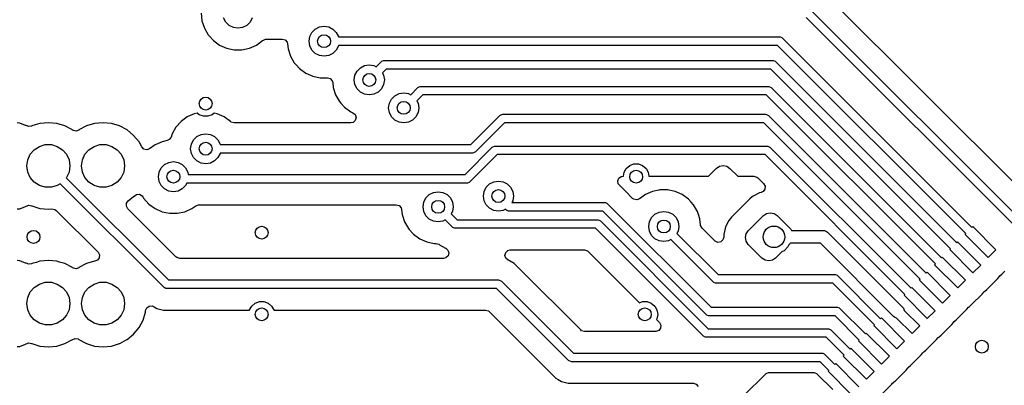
# Model space of a CAD drawing. Extents: x 70 to 224, y -154 to -54.
# Tile 30 of 55: x 145 to 168, y -97 to -89. Entities that reach past the tile are written whole.
import ezdxf

# ---------------------------------------------------------------- set-up
doc = ezdxf.new("R2010")
doc.units = 0
doc.layers.add('BLACK', color=7, linetype='CONTINUOUS')

msp = doc.modelspace()

# ---------------------------------------------------------------- linework, layer by layer
at = {"layer": 'BLACK', "linetype": 'CONTINUOUS'}
for p, q in [((168.434454, -92.796726), (163.976083, -88.338355)), ((149.394815, -88.7), (149.413503, -88.877805)), ((163.559204, -88.629289), (168.789418, -93.859503)), ((149.413503, -88.877805), (149.413504, -88.877807)), ((149.413504, -88.877807), (149.468747, -89.047829)), ((149.966844, -88.905725), (149.91713, -88.808156)), ((150.044275, -88.983156), (149.966844, -88.905725)), ((150.533156, -88.905725), (150.455725, -88.983156)), ((150.58287, -88.808156), (150.533156, -88.905725)), ((168.647996, -94.000925), (163.447071, -88.8)), ((149.468747, -89.047829), (149.46875, -89.047835)), ((149.46875, -89.047835), (149.558141, -89.202665)), ((149.558141, -89.202665), (149.579817, -89.226738)), ((150.141844, -89.03287), (150.044275, -88.983156)), ((150.25, -89.05), (150.141844, -89.03287)), ((150.358156, -89.03287), (150.25, -89.05)), ((150.455725, -88.983156), (150.358156, -89.03287)), ((151.91713, -89.241844), (151.966844, -89.144275)), ((151.966844, -89.144275), (152.044275, -89.066844)), ((152.044275, -89.066844), (152.141844, -89.01713)), ((152.141844, -89.01713), (152.25, -89)), ((152.25, -89), (152.358156, -89.01713)), ((152.358156, -89.01713), (152.455725, -89.066844)), ((152.455725, -89.066844), (152.533156, -89.144275)), ((152.533156, -89.144275), (152.58287, -89.241844)), ((149.579817, -89.226738), (149.677764, -89.335521)), ((149.677764, -89.335521), (149.677767, -89.335523)), ((149.677767, -89.335523), (149.67777, -89.335526)), ((149.67777, -89.335526), (149.822407, -89.440612)), ((150.677593, -89.440612), (150.82223, -89.335526)), ((150.82223, -89.335526), (150.822238, -89.335517)), ((150.822238, -89.335517), (150.825755, -89.332351)), ((150.825755, -89.332351), (150.888747, -89.302121)), ((150.888747, -89.302121), (150.908729, -89.3005)), ((150.908729, -89.3005), (151.277962, -89.3005)), ((151.277962, -89.3005), (151.345001, -89.320185)), ((151.345001, -89.320185), (151.390756, -89.372989)), ((151.390756, -89.372989), (151.401283, -89.411538)), ((151.401283, -89.411538), (151.413503, -89.527804)), ((151.9, -89.35), (151.91713, -89.241844)), ((151.91713, -89.458156), (151.9, -89.35)), ((152.58287, -89.241844), (152.584162, -89.25)), ((152.584162, -89.25), (162.828083, -89.25)), ((162.828083, -89.25), (162.847592, -89.251921)), ((162.847592, -89.251921), (162.88364, -89.266853)), ((162.88364, -89.266853), (162.898794, -89.279289)), ((162.898794, -89.279289), (167.299403, -93.679898)), ((149.822407, -89.440612), (149.985733, -89.513329)), ((149.985733, -89.513329), (150.160609, -89.5505)), ((150.160609, -89.5505), (150.16061, -89.5505)), ((150.16061, -89.5505), (150.339389, -89.5505)), ((150.339389, -89.5505), (150.339391, -89.5505)), ((150.339391, -89.5505), (150.514267, -89.513329)), ((150.514267, -89.513329), (150.677593, -89.440612)), ((151.413503, -89.527804), (151.413504, -89.527807)), ((151.413504, -89.527807), (151.468747, -89.697829)), ((151.966844, -89.555725), (151.91713, -89.458156)), ((152.044275, -89.633156), (151.966844, -89.555725)), ((152.141844, -89.68287), (152.044275, -89.633156)), ((152.455725, -89.633156), (152.358156, -89.68287)), ((152.533156, -89.555725), (152.455725, -89.633156)), ((152.58287, -89.458156), (152.533156, -89.555725)), ((152.584162, -89.45), (152.58287, -89.458156)), ((162.786661, -89.45), (152.584162, -89.45)), ((167.157981, -93.82132), (162.786661, -89.45)), ((151.468747, -89.697829), (151.46875, -89.697835)), ((151.46875, -89.697835), (151.558141, -89.852665)), ((151.558141, -89.852665), (151.599812, -89.898946)), ((152.25, -89.7), (152.141844, -89.68287)), ((152.358156, -89.68287), (152.25, -89.7)), ((153.463334, -89.945244), (153.57929, -89.829289)), ((153.57929, -89.829289), (153.594443, -89.816853)), ((153.594443, -89.816853), (153.630491, -89.801921)), ((153.630491, -89.801921), (153.65, -89.8)), ((153.65, -89.8), (162.670977, -89.8)), ((162.670977, -89.8), (162.690486, -89.801921)), ((162.690486, -89.801921), (162.726534, -89.816853)), ((162.726534, -89.816853), (162.741688, -89.829289)), ((162.741688, -89.829289), (166.94585, -94.033451)), ((151.599812, -89.898946), (151.677764, -89.985521)), ((151.677764, -89.985521), (151.677767, -89.985523)), ((151.677767, -89.985523), (151.67777, -89.985526)), ((151.67777, -89.985526), (151.822407, -90.090612)), ((151.822407, -90.090612), (151.985733, -90.163329)), ((152.96713, -90.141844), (153.016844, -90.044275)), ((153.016844, -90.044275), (153.094275, -89.966844)), ((153.094275, -89.966844), (153.191844, -89.91713)), ((153.191844, -89.91713), (153.3, -89.9)), ((153.3, -89.9), (153.408156, -89.91713)), ((153.408156, -89.91713), (153.463334, -89.945244)), ((153.691421, -90), (153.604755, -90.086665)), ((153.604755, -90.086665), (153.63287, -90.141844)), ((162.629555, -90), (153.691421, -90)), ((166.804428, -94.174873), (162.629555, -90)), ((151.985733, -90.163329), (152.160609, -90.2005)), ((152.160609, -90.2005), (152.16061, -90.2005)), ((152.16061, -90.2005), (152.327962, -90.2005)), ((152.327962, -90.2005), (152.395001, -90.220185)), ((152.395001, -90.220185), (152.440756, -90.272989)), ((152.440756, -90.272989), (152.451283, -90.311538)), ((152.451283, -90.311538), (152.463503, -90.427804)), ((152.95, -90.25), (152.96713, -90.141844)), ((152.96713, -90.358156), (152.95, -90.25)), ((153.63287, -90.141844), (153.65, -90.25)), ((153.65, -90.25), (153.63287, -90.358156)), ((152.463503, -90.427804), (152.463504, -90.427807)), ((152.463504, -90.427807), (152.518747, -90.597829)), ((153.016844, -90.455725), (152.96713, -90.358156)), ((153.094275, -90.533156), (153.016844, -90.455725)), ((153.191844, -90.58287), (153.094275, -90.533156)), ((153.505725, -90.533156), (153.408156, -90.58287)), ((153.583156, -90.455725), (153.505725, -90.533156)), ((153.63287, -90.358156), (153.583156, -90.455725)), ((153.894275, -90.616844), (153.991844, -90.56713)), ((153.991844, -90.56713), (154.1, -90.55)), ((154.1, -90.55), (154.208156, -90.56713)), ((154.208156, -90.56713), (154.263333, -90.595244)), ((154.263333, -90.595244), (154.429289, -90.42929)), ((154.429289, -90.42929), (154.444442, -90.416853)), ((154.444442, -90.416853), (154.455, -90.412479)), ((154.455, -90.412479), (154.480491, -90.401921)), ((154.480491, -90.401921), (154.5, -90.4)), ((154.5, -90.4), (162.563869, -90.4)), ((162.563869, -90.4), (162.583378, -90.401921)), ((162.583378, -90.401921), (162.619426, -90.416853)), ((162.619426, -90.416853), (162.63458, -90.429289)), ((162.63458, -90.429289), (166.592296, -94.387005)), ((152.518747, -90.597829), (152.51875, -90.597835)), ((152.51875, -90.597835), (152.608141, -90.752665)), ((152.608141, -90.752665), (152.641644, -90.789874)), ((152.641644, -90.789874), (152.727764, -90.885521)), ((153.3, -90.6), (153.191844, -90.58287)), ((153.408156, -90.58287), (153.3, -90.6)), ((153.75, -90.9), (153.76713, -90.791844)), ((153.76713, -90.791844), (153.816844, -90.694275)), ((153.816844, -90.694275), (153.894275, -90.616844)), ((154.541421, -90.6), (154.404755, -90.736666)), ((154.404755, -90.736666), (154.43287, -90.791844)), ((154.43287, -90.791844), (154.45, -90.9)), ((162.522447, -90.6), (154.541421, -90.6)), ((166.450874, -94.528427), (162.522447, -90.6)), ((149.304903, -91.021967), (149.235733, -91.03667)), ((149.35, -91.059808), (149.304903, -91.021967)), ((149.695095, -91.021967), (149.65, -91.059808)), ((149.764265, -91.03667), (149.695095, -91.021967)), ((152.727764, -90.885521), (152.727767, -90.885523)), ((152.727767, -90.885523), (152.72777, -90.885526)), ((152.72777, -90.885526), (152.872407, -90.990612)), ((152.872407, -90.990612), (152.920942, -91.012221)), ((152.920942, -91.012221), (152.974178, -91.05747)), ((153.76713, -91.008156), (153.75, -90.9)), ((153.816844, -91.105725), (153.76713, -91.008156)), ((154.43287, -91.008156), (154.383156, -91.105725)), ((154.45, -90.9), (154.43287, -91.008156)), ((145.182483, -91.255908), (145.122883, -91.249501)), ((145.317328, -91.306202), (145.182482, -91.255908)), ((145.182482, -91.255908), (145.182483, -91.255908)), ((145.845, -91.244659), (145.64887, -91.263975)), ((146.041129, -91.263975), (145.845, -91.244659)), ((147.115, -91.244659), (146.91887, -91.263975)), ((147.311129, -91.263975), (147.115, -91.244659)), ((148.927768, -91.214475), (148.80814, -91.347336)), ((149.072408, -91.109387), (148.927768, -91.214475)), ((149.235728, -91.036672), (149.072408, -91.109387)), ((149.235733, -91.03667), (149.235728, -91.036672)), ((149.447906, -91.095442), (149.35, -91.059808)), ((149.552094, -91.095442), (149.447906, -91.095442)), ((149.65, -91.059808), (149.552094, -91.095442)), ((149.764267, -91.036671), (149.764265, -91.03667)), ((149.927593, -91.109388), (149.764267, -91.036671)), ((150.07223, -91.214474), (149.927593, -91.109388)), ((150.072233, -91.214477), (150.07223, -91.214474)), ((150.075755, -91.217649), (150.072233, -91.214477)), ((150.09169, -91.229815), (150.075755, -91.217649)), ((150.158729, -91.2495), (150.09169, -91.229815)), ((152.870506, -91.2495), (150.158729, -91.2495)), ((152.923089, -91.237799), (152.870506, -91.2495)), ((152.975455, -91.191543), (152.923089, -91.237799)), ((152.974178, -91.05747), (152.9945, -91.124319)), ((152.9945, -91.124319), (152.975455, -91.191543)), ((153.894275, -91.183156), (153.816844, -91.105725)), ((153.991844, -91.23287), (153.894275, -91.183156)), ((154.1, -91.25), (153.991844, -91.23287)), ((154.208156, -91.23287), (154.1, -91.25)), ((154.305725, -91.183156), (154.208156, -91.23287)), ((154.383156, -91.105725), (154.305725, -91.183156)), ((155.658578, -91.75), (156.329289, -91.07929)), ((156.441421, -91.25), (155.770711, -91.920711)), ((156.329289, -91.07929), (156.344442, -91.066853)), ((156.344442, -91.066853), (156.361451, -91.059808)), ((156.361451, -91.059808), (156.380491, -91.051921)), ((156.380491, -91.051921), (156.4, -91.05)), ((156.4, -91.05), (162.506764, -91.05)), ((162.465342, -91.25), (156.441421, -91.25)), ((166.097321, -94.881979), (162.465342, -91.25)), ((162.506764, -91.05), (162.526273, -91.051921)), ((162.526273, -91.051921), (162.562321, -91.066853)), ((162.562321, -91.066853), (162.577475, -91.079289)), ((162.577475, -91.079289), (166.238743, -94.740557)), ((145.317331, -91.306204), (145.317328, -91.306202)), ((145.325382, -91.312231), (145.317331, -91.306204)), ((145.38974, -91.336564), (145.325382, -91.312231)), ((145.454463, -91.323089), (145.38974, -91.336564)), ((145.454641, -91.323518), (145.454463, -91.323089)), ((145.456898, -91.322583), (145.454641, -91.323518)), ((145.458143, -91.322324), (145.456898, -91.322583)), ((145.460267, -91.321188), (145.458143, -91.322324)), ((145.460272, -91.321186), (145.460267, -91.321188)), ((145.460273, -91.321186), (145.460272, -91.321186)), ((145.537287, -91.297824), (145.460273, -91.321186)), ((145.64887, -91.263975), (145.537287, -91.297824)), ((146.041132, -91.263976), (146.041129, -91.263975)), ((146.229727, -91.321186), (146.041132, -91.263976)), ((146.229733, -91.321188), (146.229727, -91.321186)), ((146.403532, -91.414086), (146.229733, -91.321188)), ((146.408601, -91.417473), (146.403532, -91.414086)), ((146.408843, -91.417109), (146.408601, -91.417473)), ((146.425471, -91.427795), (146.408843, -91.417109)), ((146.494337, -91.439596), (146.425471, -91.427795)), ((146.550305, -91.415836), (146.494337, -91.439596)), ((146.551399, -91.417473), (146.550305, -91.415836)), ((146.556467, -91.414086), (146.551399, -91.417473)), ((146.730266, -91.321188), (146.556467, -91.414086)), ((146.91887, -91.263975), (146.730266, -91.321188)), ((147.311132, -91.263976), (147.311129, -91.263975)), ((147.499727, -91.321186), (147.311132, -91.263976)), ((147.499733, -91.321188), (147.499727, -91.321186)), ((147.673532, -91.414086), (147.499733, -91.321188)), ((147.673539, -91.41409), (147.673532, -91.414086)), ((147.825883, -91.539116), (147.673539, -91.41409)), ((148.80814, -91.347336), (148.71875, -91.502164)), ((147.950909, -91.69146), (147.825883, -91.539116)), ((147.950914, -91.691467), (147.950909, -91.69146)), ((148.013882, -91.809272), (147.950914, -91.691467)), ((148.485728, -91.686672), (148.322408, -91.759388)), ((148.485733, -91.68667), (148.485728, -91.686672)), ((148.601612, -91.66204), (148.485733, -91.68667)), ((148.654324, -91.636744), (148.601612, -91.66204)), ((148.693762, -91.579069), (148.654324, -91.636744)), ((148.718748, -91.502168), (148.693762, -91.579069)), ((148.71875, -91.502164), (148.718748, -91.502168)), ((149.16713, -91.741844), (149.216844, -91.644275)), ((149.216844, -91.644275), (149.294275, -91.566844)), ((149.294275, -91.566844), (149.391844, -91.51713)), ((149.391844, -91.51713), (149.5, -91.5)), ((149.5, -91.5), (149.608156, -91.51713)), ((149.608156, -91.51713), (149.705725, -91.566844)), ((149.705725, -91.566844), (149.783156, -91.644275)), ((149.783156, -91.644275), (149.83287, -91.741844)), ((145.424373, -91.97968), (145.51757, -91.872125)), ((145.51757, -91.872125), (145.637292, -91.795184)), ((145.637292, -91.795184), (145.773843, -91.755089)), ((145.773843, -91.755089), (145.916157, -91.755089)), ((145.916157, -91.755089), (146.052708, -91.795184)), ((146.052708, -91.795184), (146.17243, -91.872125)), ((146.17243, -91.872125), (146.265627, -91.97968)), ((146.694373, -91.97968), (146.78757, -91.872125)), ((146.78757, -91.872125), (146.907292, -91.795184)), ((146.907292, -91.795184), (147.043843, -91.755089)), ((147.043843, -91.755089), (147.186157, -91.755089)), ((147.186157, -91.755089), (147.322708, -91.795184)), ((147.322708, -91.795184), (147.44243, -91.872125)), ((147.44243, -91.872125), (147.535627, -91.97968)), ((148.062265, -91.858791), (148.013882, -91.809272)), ((148.130319, -91.874617), (148.062265, -91.858791)), ((148.196125, -91.851137), (148.130319, -91.874617)), ((148.322403, -91.75939), (148.196125, -91.851137)), ((148.322408, -91.759388), (148.322403, -91.75939)), ((149.15, -91.85), (149.16713, -91.741844)), ((149.16713, -91.958156), (149.15, -91.85)), ((149.83287, -91.741844), (149.834162, -91.75)), ((149.834162, -91.95), (149.83287, -91.958156)), ((149.834162, -91.75), (155.658578, -91.75)), ((155.7, -91.95), (149.834162, -91.95)), ((155.524264, -92.45), (156.158268, -91.815997)), ((155.719509, -91.948079), (155.7, -91.95)), ((155.755557, -91.933147), (155.719509, -91.948079)), ((155.770711, -91.920711), (155.755557, -91.933147)), ((156.158268, -91.815997), (156.173421, -91.80356)), ((156.173421, -91.80356), (156.209469, -91.788629)), ((156.209469, -91.788629), (156.228978, -91.786708)), ((156.228978, -91.786708), (162.536363, -91.786708)), ((162.536363, -91.786708), (162.555872, -91.788629)), ((162.555872, -91.788629), (162.59192, -91.803561)), ((162.59192, -91.803561), (162.607074, -91.815997)), ((162.607074, -91.815997), (165.885189, -95.094112)), ((145.345, -92.25), (145.365254, -92.109134)), ((145.365254, -92.109134), (145.424373, -91.97968)), ((146.265627, -91.97968), (146.324746, -92.109134)), ((146.324746, -92.109134), (146.345, -92.25)), ((146.615, -92.25), (146.635254, -92.109134)), ((146.635254, -92.109134), (146.694373, -91.97968)), ((147.535627, -91.97968), (147.594746, -92.109134)), ((147.594746, -92.109134), (147.615, -92.25)), ((148.544275, -92.216844), (148.641844, -92.16713)), ((148.641844, -92.16713), (148.75, -92.15)), ((148.75, -92.15), (148.858156, -92.16713)), ((148.858156, -92.16713), (148.955725, -92.216844)), ((149.216844, -92.055725), (149.16713, -91.958156)), ((149.294275, -92.133156), (149.216844, -92.055725)), ((149.391844, -92.18287), (149.294275, -92.133156)), ((149.705725, -92.133156), (149.608156, -92.18287)), ((149.783156, -92.055725), (149.705725, -92.133156)), ((149.83287, -91.958156), (149.783156, -92.055725)), ((156.270399, -91.986708), (155.636397, -92.620711)), ((162.494941, -91.986708), (156.270399, -91.986708)), ((165.743767, -95.235534), (162.494941, -91.986708)), ((145.365254, -92.390866), (145.345, -92.25)), ((145.424373, -92.52032), (145.365254, -92.390866)), ((146.324746, -92.390866), (146.265627, -92.52032)), ((146.345, -92.25), (146.324746, -92.390866)), ((146.635254, -92.390866), (146.615, -92.25)), ((146.694373, -92.52032), (146.635254, -92.390866)), ((147.594746, -92.390866), (147.535627, -92.52032)), ((147.615, -92.25), (147.594746, -92.390866)), ((148.4, -92.5), (148.41713, -92.391844)), ((148.41713, -92.391844), (148.466844, -92.294275)), ((148.466844, -92.294275), (148.544275, -92.216844)), ((148.955725, -92.216844), (149.033156, -92.294275)), ((149.033156, -92.294275), (149.08287, -92.391844)), ((149.08287, -92.391844), (149.092081, -92.45)), ((149.5, -92.2), (149.391844, -92.18287)), ((149.608156, -92.18287), (149.5, -92.2)), ((159.202256, -92.487208), (159.218092, -92.397394)), ((159.218092, -92.397394), (159.270187, -92.307164)), ((159.270187, -92.307164), (159.35, -92.240192)), ((159.35, -92.240192), (159.447906, -92.204558)), ((159.447906, -92.204558), (159.552094, -92.204558)), ((159.552094, -92.204558), (159.65, -92.240192)), ((159.65, -92.240192), (159.729813, -92.307164)), ((159.729813, -92.307164), (159.781908, -92.397394)), ((159.781908, -92.397394), (159.797744, -92.487208)), ((161.18038, -92.487208), (161.360571, -92.307017)), ((161.360571, -92.307017), (161.433566, -92.258243)), ((161.433566, -92.258243), (161.51967, -92.241116)), ((161.51967, -92.241116), (161.605773, -92.258243)), ((161.605773, -92.258243), (161.678769, -92.307017)), ((161.678769, -92.307017), (161.85896, -92.487208)), ((145.51757, -92.627875), (145.424373, -92.52032)), ((145.637292, -92.704816), (145.51757, -92.627875)), ((146.265627, -92.52032), (146.261502, -92.52508)), ((146.261502, -92.52508), (148.636421, -94.9)), ((146.78757, -92.627875), (146.694373, -92.52032)), ((146.907292, -92.704816), (146.78757, -92.627875)), ((147.44243, -92.627875), (147.322708, -92.704816)), ((147.535627, -92.52032), (147.44243, -92.627875)), ((148.41713, -92.608156), (148.4, -92.5)), ((148.466844, -92.705725), (148.41713, -92.608156)), ((149.092081, -92.45), (155.524264, -92.45)), ((155.621243, -92.633147), (155.585195, -92.648079)), ((155.636397, -92.620711), (155.621243, -92.633147)), ((156.094275, -92.666844), (156.191844, -92.61713)), ((156.191844, -92.61713), (156.3, -92.6)), ((156.3, -92.6), (156.408156, -92.61713)), ((156.408156, -92.61713), (156.505725, -92.666844)), ((159.071432, -92.59942), (159.0974, -92.534555)), ((159.084654, -92.668027), (159.071432, -92.59942)), ((159.0974, -92.534555), (159.154315, -92.494028)), ((159.154315, -92.494028), (159.19487, -92.487208)), ((159.19487, -92.487208), (159.202256, -92.487208)), ((159.797744, -92.487208), (161.18038, -92.487208)), ((161.85896, -92.487208), (162.236266, -92.487208)), ((162.236266, -92.487208), (162.303305, -92.506893)), ((162.303305, -92.506893), (162.323947, -92.523527)), ((162.323947, -92.523527), (162.459609, -92.659189)), ((145.773843, -92.744911), (145.637292, -92.704816)), ((145.916157, -92.744911), (145.773843, -92.744911)), ((146.052708, -92.704816), (145.916157, -92.744911)), ((146.117046, -92.663468), (146.052708, -92.704816)), ((148.524289, -95.07071), (146.117046, -92.663468)), ((147.043843, -92.744911), (146.907292, -92.704816)), ((147.186157, -92.744911), (147.043843, -92.744911)), ((147.322708, -92.704816), (147.186157, -92.744911)), ((148.544275, -92.783156), (148.466844, -92.705725)), ((148.641844, -92.83287), (148.544275, -92.783156)), ((148.75, -92.85), (148.641844, -92.83287)), ((148.858156, -92.83287), (148.75, -92.85)), ((148.955725, -92.783156), (148.858156, -92.83287)), ((149.033156, -92.705725), (148.955725, -92.783156)), ((149.061549, -92.65), (149.033156, -92.705725)), ((155.565686, -92.65), (149.061549, -92.65)), ((154.791844, -92.86713), (154.9, -92.85)), ((154.9, -92.85), (155.008156, -92.86713)), ((155.585195, -92.648079), (155.565686, -92.65)), ((155.95, -92.95), (155.96713, -92.841844)), ((155.96713, -92.841844), (156.016844, -92.744275)), ((156.016844, -92.744275), (156.094275, -92.666844)), ((156.505725, -92.666844), (156.583156, -92.744275)), ((156.583156, -92.744275), (156.63287, -92.841844)), ((156.63287, -92.841844), (156.65, -92.95)), ((159.128415, -92.713924), (159.084654, -92.668027)), ((159.127951, -92.71453), (159.128415, -92.713924)), ((159.131834, -92.71751), (159.127951, -92.71453)), ((159.132868, -92.718594), (159.131834, -92.71751)), ((159.134402, -92.71948), (159.132868, -92.718594)), ((159.134403, -92.719481), (159.134402, -92.71948)), ((159.253274, -92.838352), (159.134403, -92.719481)), ((159.253276, -92.838355), (159.253274, -92.838352)), ((159.418139, -93.003218), (159.253276, -92.838355)), ((159.878191, -92.844209), (159.714871, -92.916925)), ((159.878196, -92.844207), (159.878191, -92.844209)), ((160.02347, -92.813329), (159.878196, -92.844207)), ((160.053072, -92.807037), (160.02347, -92.813329)), ((160.231854, -92.807037), (160.053072, -92.807037)), ((160.266085, -92.814313), (160.231854, -92.807037)), ((160.406728, -92.844207), (160.266085, -92.814313)), ((160.40673, -92.844208), (160.406728, -92.844207)), ((160.570056, -92.916925), (160.40673, -92.844208)), ((162.446238, -92.846137), (162.400527, -92.867527)), ((162.48811, -92.790204), (162.446238, -92.846137)), ((162.459609, -92.659189), (162.493094, -92.720512)), ((162.493094, -92.720512), (162.48811, -92.790204)), ((147.66302, -93.116271), (147.700537, -93.063752)), ((147.700537, -93.063752), (147.825883, -92.960883)), ((147.825883, -92.960883), (147.834401, -92.950503)), ((147.834401, -92.950503), (147.892142, -92.911167)), ((147.892142, -92.911167), (147.961987, -92.909292)), ((147.961987, -92.909292), (148.021757, -92.945476)), ((148.021757, -92.945476), (148.037644, -92.967164)), ((148.037644, -92.967164), (148.05814, -93.002663)), ((148.05814, -93.002663), (148.058139, -93.002663)), ((148.058139, -93.002663), (148.177764, -93.135521)), ((154.55, -93.2), (154.56713, -93.091844)), ((154.56713, -93.091844), (154.616844, -92.994275)), ((154.616844, -92.994275), (154.694275, -92.916844)), ((154.694275, -92.916844), (154.791844, -92.86713)), ((155.008156, -92.86713), (155.105725, -92.916844)), ((155.105725, -92.916844), (155.183156, -92.994275)), ((155.183156, -92.994275), (155.23287, -93.091844)), ((155.23287, -93.091844), (155.25, -93.2)), ((155.96713, -93.058156), (155.95, -92.95)), ((156.016844, -93.155725), (155.96713, -93.058156)), ((156.63287, -93.058156), (156.611549, -93.1)), ((156.65, -92.95), (156.63287, -93.058156)), ((159.444845, -93.02351), (159.418139, -93.003218)), ((159.512899, -93.039335), (159.444845, -93.02351)), ((159.578705, -93.015855), (159.512899, -93.039335)), ((159.714866, -92.916927), (159.578705, -93.015855)), ((159.714871, -92.916925), (159.714866, -92.916927)), ((160.714693, -93.022011), (160.570056, -92.916925)), ((160.714694, -93.022012), (160.714693, -93.022011)), ((160.714695, -93.022013), (160.714694, -93.022012)), ((160.714698, -93.022015), (160.714695, -93.022013)), ((160.77785, -93.092154), (160.714698, -93.022015)), ((160.834322, -93.154872), (160.77785, -93.092154)), ((162.136858, -93.014947), (161.71495, -93.436857)), ((162.136864, -93.014941), (162.136858, -93.014947)), ((162.203224, -92.960884), (162.136864, -93.014941)), ((162.214303, -92.951859), (162.203224, -92.960884)), ((162.214304, -92.951858), (162.214303, -92.951859)), ((162.214306, -92.951857), (162.214304, -92.951858)), ((162.214307, -92.951856), (162.214306, -92.951857)), ((162.365858, -92.875744), (162.214307, -92.951856)), ((162.400527, -92.867527), (162.365858, -92.875744)), ((145.122872, -93.250499), (145.182483, -93.244091)), ((145.182483, -93.244091), (145.317331, -93.193796)), ((145.317331, -93.193796), (145.325379, -93.18777)), ((145.325379, -93.18777), (145.390842, -93.163351)), ((145.390842, -93.163351), (145.454474, -93.176895)), ((145.454474, -93.176895), (145.454645, -93.176483)), ((145.454645, -93.176483), (145.456875, -93.177406)), ((145.456875, -93.177406), (145.458146, -93.177677)), ((145.458146, -93.177677), (145.460273, -93.178814)), ((145.460273, -93.178814), (145.648868, -93.236024)), ((145.648868, -93.236024), (145.845, -93.255341)), ((145.845, -93.255341), (145.928745, -93.247092)), ((145.928745, -93.247092), (145.997389, -93.26011)), ((145.997389, -93.26011), (146.028579, -93.282814)), ((146.028579, -93.282814), (146.998274, -94.252509)), ((147.658036, -93.185963), (147.66302, -93.116271)), ((147.691521, -93.247286), (147.658036, -93.185963)), ((148.807416, -94.363181), (147.691521, -93.247286)), ((148.177764, -93.135521), (148.177767, -93.135523)), ((148.177767, -93.135523), (148.17777, -93.135526)), ((148.17777, -93.135526), (148.322407, -93.240612)), ((148.322407, -93.240612), (148.485733, -93.313329)), ((148.485733, -93.313329), (148.660609, -93.3505)), ((148.839391, -93.3505), (149.014267, -93.313329)), ((149.014267, -93.313329), (149.177593, -93.240612)), ((149.177593, -93.240612), (149.269025, -93.174182)), ((149.269025, -93.174182), (149.334831, -93.150702)), ((149.334831, -93.150702), (149.341911, -93.1505)), ((149.341911, -93.1505), (153.927962, -93.1505)), ((153.927962, -93.1505), (153.995001, -93.170185)), ((153.995001, -93.170185), (154.040756, -93.222989)), ((154.040756, -93.222989), (154.051283, -93.261538)), ((154.051283, -93.261538), (154.063503, -93.377804)), ((154.56713, -93.308156), (154.55, -93.2)), ((154.616844, -93.405725), (154.56713, -93.308156)), ((155.23287, -93.308156), (155.204755, -93.363333)), ((155.25, -93.2), (155.23287, -93.308156)), ((156.094275, -93.233156), (156.016844, -93.155725)), ((156.191844, -93.28287), (156.094275, -93.233156)), ((156.3, -93.3), (156.191844, -93.28287)), ((156.408156, -93.28287), (156.3, -93.3)), ((156.463334, -93.254755), (156.408156, -93.28287)), ((156.479289, -93.27071), (156.463334, -93.254755)), ((156.494442, -93.283147), (156.479289, -93.27071)), ((156.503305, -93.286818), (156.494442, -93.283147)), ((156.530491, -93.298079), (156.503305, -93.286818)), ((156.55, -93.3), (156.530491, -93.298079)), ((158.724264, -93.3), (156.55, -93.3)), ((156.611549, -93.1), (158.765686, -93.1)), ((161.127619, -95.703354), (158.724264, -93.3)), ((158.765686, -93.1), (158.785195, -93.101921)), ((158.785195, -93.101921), (158.821243, -93.116853)), ((158.821243, -93.116853), (158.836397, -93.129289)), ((158.836397, -93.129289), (161.23975, -95.532643)), ((160.034307, -93.324667), (160.142463, -93.307537)), ((160.142463, -93.307537), (160.250619, -93.324667)), ((160.922911, -93.308313), (160.834322, -93.154872)), ((160.923712, -93.309701), (160.922911, -93.308313)), ((160.923715, -93.309707), (160.923712, -93.309701)), ((160.945841, -93.377804), (160.923715, -93.309707)), ((148.660609, -93.3505), (148.66061, -93.3505)), ((148.66061, -93.3505), (148.839389, -93.3505)), ((148.839389, -93.3505), (148.839391, -93.3505)), ((154.063503, -93.377804), (154.063504, -93.377807)), ((154.063504, -93.377807), (154.118747, -93.547829)), ((154.118747, -93.547829), (154.11875, -93.547835)), ((154.11875, -93.547835), (154.208141, -93.702665)), ((154.694275, -93.483156), (154.616844, -93.405725)), ((154.791844, -93.53287), (154.694275, -93.483156)), ((154.9, -93.55), (154.791844, -93.53287)), ((155.008156, -93.53287), (154.9, -93.55)), ((155.063333, -93.504755), (155.008156, -93.53287)), ((155.229289, -93.67071), (155.063333, -93.504755)), ((155.204755, -93.363333), (155.341421, -93.5)), ((155.341421, -93.5), (158.6, -93.5)), ((158.6, -93.5), (158.619509, -93.501921)), ((158.619509, -93.501921), (158.655557, -93.516853)), ((158.655557, -93.516853), (158.670711, -93.529289)), ((158.670711, -93.529289), (161.174063, -96.032641)), ((159.792463, -93.657537), (159.809593, -93.549381)), ((159.809593, -93.549381), (159.859307, -93.451812)), ((159.859307, -93.451812), (159.936738, -93.374381)), ((159.936738, -93.374381), (160.034307, -93.324667)), ((160.250619, -93.324667), (160.348188, -93.374381)), ((160.348188, -93.374381), (160.425619, -93.451812)), ((160.425619, -93.451812), (160.475333, -93.549381)), ((160.475333, -93.549381), (160.492463, -93.657537)), ((160.97896, -93.479734), (160.945841, -93.377804)), ((160.993758, -93.620529), (160.97896, -93.479734)), ((161.651855, -93.514308), (161.575745, -93.665857)), ((161.651861, -93.5143), (161.651855, -93.514308)), ((161.714939, -93.436869), (161.651861, -93.5143)), ((161.71495, -93.436857), (161.714939, -93.436869)), ((162.103033, -93.756587), (162.456587, -93.403033)), ((162.456587, -93.403033), (162.529582, -93.354259)), ((162.529582, -93.354259), (162.615686, -93.337132)), ((162.615686, -93.337132), (162.701789, -93.354259)), ((162.701789, -93.354259), (162.774785, -93.403033)), ((162.774785, -93.403033), (163.092983, -93.721231)), ((154.208141, -93.702665), (154.228935, -93.725759)), ((154.228935, -93.725759), (154.327764, -93.835521)), ((155.244442, -93.683147), (155.229289, -93.67071)), ((155.253906, -93.687067), (155.244442, -93.683147)), ((155.280491, -93.698079), (155.253906, -93.687067)), ((155.3, -93.7), (155.280491, -93.698079)), ((158.558578, -93.7), (155.3, -93.7)), ((161.06193, -96.203352), (158.558578, -93.7)), ((159.809593, -93.765693), (159.792463, -93.657537)), ((159.859307, -93.863262), (159.809593, -93.765693)), ((160.475333, -93.765693), (160.447218, -93.82087)), ((160.492463, -93.657537), (160.475333, -93.765693)), ((160.995911, -93.633911), (160.993758, -93.620529)), ((161.029396, -93.695234), (160.995911, -93.633911)), ((161.324951, -93.990789), (161.029396, -93.695234)), ((161.575744, -93.665861), (161.540273, -93.815527)), ((161.575745, -93.665857), (161.575744, -93.66586)), ((161.575744, -93.66586), (161.575744, -93.665861)), ((162.054259, -93.829582), (162.103033, -93.756587)), ((163.092983, -93.721231), (163.110875, -93.748008)), ((163.110875, -93.748008), (163.840556, -93.748008)), ((163.840556, -93.748008), (163.86982, -93.75089)), ((163.86982, -93.75089), (163.87487, -93.752982)), ((163.87487, -93.752982), (163.923891, -93.773287)), ((163.923891, -93.773287), (163.946622, -93.791942)), ((167.299403, -93.679898), (167.318495, -93.660807)), ((167.318495, -93.660807), (167.85731, -94.199622)), ((154.327764, -93.835521), (154.327767, -93.835523)), ((154.327767, -93.835523), (154.32777, -93.835526)), ((154.32777, -93.835526), (154.472407, -93.940612)), ((154.472407, -93.940612), (154.635733, -94.013329)), ((159.936738, -93.940693), (159.859307, -93.863262)), ((160.034307, -93.990407), (159.936738, -93.940693)), ((160.142463, -94.007537), (160.034307, -93.990407)), ((160.250619, -93.990407), (160.142463, -94.007537)), ((160.305796, -93.962292), (160.250619, -93.990407)), ((161.289216, -94.945711), (160.305796, -93.962292)), ((160.447218, -93.82087), (161.401347, -94.775)), ((161.331429, -93.996821), (161.324951, -93.990789)), ((161.394985, -94.025846), (161.331429, -93.996821)), ((161.516947, -93.970147), (161.464143, -94.015902)), ((161.536632, -93.903108), (161.516947, -93.970147)), ((161.540273, -93.815527), (161.536632, -93.830888)), ((161.536632, -93.830888), (161.536632, -93.903108)), ((162.037132, -93.915686), (162.054259, -93.829582)), ((162.054259, -94.001789), (162.037132, -93.915686)), ((162.103033, -94.074785), (162.054259, -94.001789)), ((163.946622, -93.791942), (165.689952, -95.535272)), ((167.13889, -93.840412), (167.157981, -93.82132)), ((167.677705, -94.379227), (167.13889, -93.840412)), ((154.635733, -94.013329), (154.810609, -94.0505)), ((154.810609, -94.0505), (154.850069, -94.0505)), ((154.850069, -94.0505), (154.917108, -94.070185)), ((154.917108, -94.070185), (154.925557, -94.076125)), ((154.925557, -94.076125), (154.931281, -94.080517)), ((154.931281, -94.080517), (154.931284, -94.08052)), ((154.931284, -94.08052), (154.931287, -94.080521)), ((154.931287, -94.080521), (154.93129, -94.080524)), ((154.93129, -94.080524), (155.068211, -94.159575)), ((155.068211, -94.159575), (155.071502, -94.160938)), ((155.071502, -94.160938), (155.073851, -94.162831)), ((155.073851, -94.162831), (155.075254, -94.163641)), ((155.075254, -94.163641), (155.075127, -94.163859)), ((155.075127, -94.163859), (155.125907, -94.204778)), ((155.125907, -94.204778), (155.147973, -94.271072)), ((156.469307, -94.261229), (156.520443, -94.213617)), ((156.520443, -94.213617), (156.57595, -94.2005)), ((156.57595, -94.2005), (158.299903, -94.2005)), ((158.299903, -94.2005), (158.366942, -94.220185)), ((158.366942, -94.220185), (158.387584, -94.236819)), ((158.387584, -94.236819), (159.580027, -95.429262)), ((161.464143, -94.015902), (161.394985, -94.025846)), ((162.421231, -94.392983), (162.103033, -94.074785)), ((162.935114, -94.221615), (162.885535, -94.246876)), ((163.023607, -94.133122), (162.935114, -94.221615)), ((163.048868, -94.083543), (163.023607, -94.133122)), ((163.084404, -94.048008), (163.048868, -94.083543)), ((163.778424, -94.048008), (163.084404, -94.048008)), ((165.47782, -95.747404), (163.778424, -94.048008)), ((166.785337, -94.193965), (166.804428, -94.174873)), ((167.324152, -94.73278), (166.785337, -94.193965)), ((166.94585, -94.033451), (166.964942, -94.01436)), ((166.964942, -94.01436), (167.503757, -94.553175)), ((167.85731, -94.199622), (167.677705, -94.379227)), ((145.182483, -94.455908), (145.122883, -94.449501)), ((145.317328, -94.506202), (145.182482, -94.455908)), ((145.182482, -94.455908), (145.182483, -94.455908)), ((145.64887, -94.463975), (145.561684, -94.490423)), ((145.845, -94.444659), (145.64887, -94.463975)), ((146.041129, -94.463975), (145.845, -94.444659)), ((146.103997, -94.483046), (146.041129, -94.463975)), ((146.918873, -94.463974), (146.730266, -94.521188)), ((146.922758, -94.463592), (146.918873, -94.463974)), ((146.924817, -94.462791), (146.922758, -94.463592)), ((146.924843, -94.462787), (146.924817, -94.462791)), ((146.984903, -94.439457), (146.924842, -94.462782)), ((146.924842, -94.462782), (146.924843, -94.462787)), ((147.026775, -94.383524), (146.984903, -94.439457)), ((146.998274, -94.252509), (147.031759, -94.313832)), ((147.031759, -94.313832), (147.026775, -94.383524)), ((148.828058, -94.379815), (148.807416, -94.363181)), ((148.895097, -94.3995), (148.828058, -94.379815)), ((155.024052, -94.3995), (148.895097, -94.3995)), ((155.079559, -94.386383), (155.024052, -94.3995)), ((155.130695, -94.338771), (155.079559, -94.386383)), ((155.147973, -94.271072), (155.130695, -94.338771)), ((156.452029, -94.328928), (156.469307, -94.261229)), ((156.474095, -94.395222), (156.452029, -94.328928)), ((156.524872, -94.436139), (156.474095, -94.395222)), ((156.524746, -94.436359), (156.524872, -94.436139)), ((156.526155, -94.437172), (156.524746, -94.436359)), ((156.5285, -94.439062), (156.526155, -94.437172)), ((156.531782, -94.440421), (156.5285, -94.439062)), ((156.558607, -94.455909), (156.531782, -94.440421)), ((156.575167, -94.46547), (156.558607, -94.455909)), ((156.668716, -94.51948), (156.575167, -94.46547)), ((162.494227, -94.441757), (162.421231, -94.392983)), ((162.58033, -94.458884), (162.494227, -94.441757)), ((162.666434, -94.441757), (162.58033, -94.458884)), ((162.739429, -94.392983), (162.666434, -94.441757)), ((162.885535, -94.246876), (162.739429, -94.392983)), ((166.592296, -94.387005), (166.611388, -94.367914)), ((166.611388, -94.367914), (167.150203, -94.906729)), ((145.317331, -94.506204), (145.317328, -94.506202)), ((145.325382, -94.512231), (145.317331, -94.506204)), ((145.38974, -94.536564), (145.325382, -94.512231)), ((145.454463, -94.523089), (145.38974, -94.536564)), ((145.454641, -94.523518), (145.454463, -94.523089)), ((145.456898, -94.522583), (145.454641, -94.523518)), ((145.458143, -94.522324), (145.456898, -94.522583)), ((145.460267, -94.521188), (145.458143, -94.522324)), ((145.460272, -94.521186), (145.460267, -94.521188)), ((145.460273, -94.521186), (145.460272, -94.521186)), ((145.561684, -94.490423), (145.460273, -94.521186)), ((146.229727, -94.521186), (146.103997, -94.483046)), ((146.229733, -94.521188), (146.229727, -94.521186)), ((146.403532, -94.614086), (146.229733, -94.521188)), ((146.408601, -94.617473), (146.403532, -94.614086)), ((146.408843, -94.617109), (146.408601, -94.617473)), ((146.425471, -94.627795), (146.408843, -94.617109)), ((146.494337, -94.639596), (146.425471, -94.627795)), ((146.550305, -94.615836), (146.494337, -94.639596)), ((146.551399, -94.617473), (146.550305, -94.615836)), ((146.556467, -94.614086), (146.551399, -94.617473)), ((146.730266, -94.521188), (146.556467, -94.614086)), ((156.668717, -94.519481), (156.668716, -94.51948)), ((156.787588, -94.638352), (156.668717, -94.519481)), ((156.78759, -94.638355), (156.787588, -94.638352)), ((158.212416, -96.063181), (156.78759, -94.638355)), ((166.431783, -94.547519), (166.450874, -94.528427)), ((166.970598, -95.086334), (166.431783, -94.547519)), ((167.503757, -94.553175), (167.324152, -94.73278)), ((148.636421, -94.9), (156.3, -94.9)), ((156.3, -94.9), (156.319509, -94.901921)), ((156.319509, -94.901921), (156.355557, -94.916853)), ((156.355557, -94.916853), (156.370711, -94.929289)), ((161.401347, -94.775), (164.110443, -94.775)), ((164.110443, -94.775), (164.129952, -94.776921)), ((164.129952, -94.776921), (164.166, -94.791853)), ((164.166, -94.791853), (164.181154, -94.804289)), ((164.181154, -94.804289), (165.178083, -95.801218)), ((166.07823, -94.901071), (166.097321, -94.881979)), ((166.617045, -95.439886), (166.07823, -94.901071)), ((166.238743, -94.740557), (166.257835, -94.721466)), ((166.257835, -94.721466), (166.79665, -95.260281)), ((167.150203, -94.906729), (166.970598, -95.086334)), ((167.644208, -95.120539), (167.891514, -94.873231)), ((167.891514, -94.873231), (167.929134, -94.826548)), ((167.929134, -94.826548), (167.929136, -94.826542)), ((167.929136, -94.826542), (167.93056, -94.824776)), ((167.93056, -94.824776), (167.949311, -94.806026)), ((167.949311, -94.806026), (167.951072, -94.804606)), ((167.951072, -94.804606), (167.951078, -94.804604)), ((167.951078, -94.804604), (167.997761, -94.766986)), ((167.997761, -94.766986), (168.065623, -94.699122)), ((145.424373, -95.17968), (145.51757, -95.072125)), ((145.51757, -95.072125), (145.637292, -94.995184)), ((145.637292, -94.995184), (145.773843, -94.955089)), ((145.773843, -94.955089), (145.916157, -94.955089)), ((145.916157, -94.955089), (146.052708, -94.995184)), ((146.052708, -94.995184), (146.17243, -95.072125)), ((146.17243, -95.072125), (146.265627, -95.17968)), ((146.694373, -95.17968), (146.78757, -95.072125)), ((146.78757, -95.072125), (146.907292, -94.995184)), ((146.907292, -94.995184), (147.043843, -94.955089)), ((147.043843, -94.955089), (147.186157, -94.955089)), ((147.186157, -94.955089), (147.322708, -94.995184)), ((147.322708, -94.995184), (147.44243, -95.072125)), ((147.44243, -95.072125), (147.535627, -95.17968)), ((148.539442, -95.083147), (148.524289, -95.07071)), ((148.547137, -95.086334), (148.539442, -95.083147)), ((148.575491, -95.098079), (148.547137, -95.086334)), ((148.595, -95.1), (148.575491, -95.098079)), ((156.258578, -95.1), (148.595, -95.1)), ((157.929289, -96.770711), (156.258578, -95.1)), ((156.370711, -94.929289), (158.041422, -96.6)), ((161.304369, -94.958147), (161.289216, -94.945711)), ((161.340417, -94.973079), (161.304369, -94.958147)), ((161.359926, -94.975), (161.340417, -94.973079)), ((164.069021, -94.975), (161.359926, -94.975)), ((165.036661, -95.94264), (164.069021, -94.975)), ((165.885189, -95.094112), (165.904281, -95.075021)), ((165.904281, -95.075021), (166.443096, -95.613836)), ((167.598128, -95.157671), (167.644208, -95.120539)), ((145.345, -95.45), (145.365254, -95.309134)), ((145.365254, -95.309134), (145.424373, -95.17968)), ((146.265627, -95.17968), (146.324746, -95.309134)), ((146.324746, -95.309134), (146.345, -95.45)), ((146.615, -95.45), (146.635254, -95.309134)), ((146.635254, -95.309134), (146.694373, -95.17968)), ((147.535627, -95.17968), (147.594746, -95.309134)), ((147.594746, -95.309134), (147.615, -95.45)), ((165.724676, -95.254626), (165.743767, -95.235534)), ((166.263491, -95.793441), (165.724676, -95.254626)), ((166.79665, -95.260281), (166.617045, -95.439886)), ((167.290654, -95.474093), (167.53796, -95.226785)), ((167.53796, -95.226785), (167.57558, -95.180102)), ((167.57558, -95.1801), (167.577006, -95.178332)), ((167.57558, -95.180102), (167.57558, -95.1801)), ((167.577006, -95.178332), (167.595755, -95.159583)), ((167.595755, -95.159583), (167.598128, -95.157671)), ((145.365254, -95.590866), (145.345, -95.45)), ((145.424373, -95.72032), (145.365254, -95.590866)), ((146.324746, -95.590866), (146.265627, -95.72032)), ((146.345, -95.45), (146.324746, -95.590866)), ((146.635254, -95.590866), (146.615, -95.45)), ((146.694373, -95.72032), (146.635254, -95.590866)), ((147.594746, -95.590866), (147.535627, -95.72032)), ((147.615, -95.45), (147.594746, -95.590866)), ((148.104346, -95.612395), (148.130505, -95.547609)), ((148.130505, -95.547609), (148.187539, -95.507249)), ((148.187539, -95.507249), (148.257339, -95.50413)), ((148.257339, -95.50413), (148.28975, -95.517162)), ((148.28975, -95.517162), (148.303773, -95.525258)), ((148.303773, -95.525258), (148.363215, -95.559577)), ((148.363215, -95.559577), (148.515942, -95.6005)), ((148.515942, -95.6005), (148.515943, -95.6005)), ((148.515943, -95.6005), (150.517544, -95.6005)), ((150.517544, -95.6005), (150.518092, -95.597394)), ((150.518092, -95.597394), (150.570187, -95.507164)), ((150.570187, -95.507164), (150.65, -95.440192)), ((150.65, -95.440192), (150.747906, -95.404558)), ((150.747906, -95.404558), (150.852094, -95.404558)), ((150.852094, -95.404558), (150.95, -95.440192)), ((150.95, -95.440192), (151.029813, -95.507164)), ((151.029813, -95.507164), (151.081908, -95.597394)), ((151.081908, -95.597394), (151.082456, -95.6005)), ((151.082456, -95.6005), (155.999903, -95.6005)), ((155.999903, -95.6005), (156.066942, -95.620185)), ((159.580027, -95.429262), (159.647906, -95.404558)), ((159.647906, -95.404558), (159.752094, -95.404558)), ((159.752094, -95.404558), (159.85, -95.440192)), ((159.85, -95.440192), (159.929813, -95.507164)), ((159.929813, -95.507164), (159.981908, -95.597394)), ((159.981908, -95.597394), (160, -95.7)), ((161.23975, -95.532643), (164.160977, -95.532643)), ((164.160977, -95.532643), (164.180486, -95.534564)), ((164.180486, -95.534564), (164.216534, -95.549496)), ((164.216534, -95.549496), (164.231688, -95.561932)), ((164.231688, -95.561932), (164.824528, -96.154772)), ((165.689952, -95.535272), (165.708607, -95.558003)), ((165.708607, -95.558003), (165.728723, -95.606569)), ((165.728723, -95.606569), (166.089543, -95.967389)), ((166.937101, -95.827645), (167.184407, -95.580337)), ((167.184407, -95.580337), (167.222027, -95.533654)), ((167.222027, -95.533652), (167.223452, -95.531885)), ((167.222027, -95.533654), (167.222027, -95.533652)), ((167.223452, -95.531885), (167.242201, -95.513137)), ((167.242201, -95.513137), (167.249508, -95.507249)), ((167.249508, -95.507249), (167.290654, -95.474093)), ((145.51757, -95.827875), (145.424373, -95.72032)), ((145.637292, -95.904816), (145.51757, -95.827875)), ((146.17243, -95.827875), (146.052708, -95.904816)), ((146.265627, -95.72032), (146.17243, -95.827875)), ((146.78757, -95.827875), (146.694373, -95.72032)), ((146.907292, -95.904816), (146.78757, -95.827875)), ((147.44243, -95.827875), (147.322708, -95.904816)), ((147.535627, -95.72032), (147.44243, -95.827875)), ((147.95091, -96.008538), (148.043814, -95.834727)), ((148.043814, -95.834727), (148.101024, -95.646132)), ((148.101024, -95.646132), (148.104346, -95.612395)), ((156.066942, -95.620185), (156.087584, -95.636819)), ((156.087584, -95.636819), (157.515139, -97.064374)), ((159.981908, -95.802606), (159.971462, -95.820697)), ((159.971462, -95.820697), (160.038584, -95.887819)), ((160, -95.7), (159.981908, -95.802606)), ((161.142772, -95.71579), (161.127619, -95.703354)), ((161.17882, -95.730722), (161.142772, -95.71579)), ((161.198329, -95.732643), (161.17882, -95.730722)), ((164.119555, -95.732643), (161.198329, -95.732643)), ((164.683106, -96.296194), (164.119555, -95.732643)), ((165.178083, -95.801218), (165.197175, -95.782127)), ((165.197175, -95.782127), (165.73599, -96.320942)), ((165.500551, -95.766059), (165.47782, -95.747404)), ((165.549121, -95.786177), (165.500551, -95.766059)), ((165.909938, -96.146994), (165.549121, -95.786177)), ((166.443096, -95.613836), (166.263491, -95.793441)), ((166.890418, -95.865263), (166.937101, -95.827645)), ((145.773843, -95.944911), (145.637292, -95.904816)), ((145.916157, -95.944911), (145.773843, -95.944911)), ((146.052708, -95.904816), (145.916157, -95.944911)), ((147.043843, -95.944911), (146.907292, -95.904816)), ((147.186157, -95.944911), (147.043843, -95.944911)), ((147.322708, -95.904816), (147.186157, -95.944911)), ((147.825883, -96.160883), (147.95091, -96.008538)), ((158.233058, -96.079815), (158.212416, -96.063181)), ((160.067085, -96.018834), (160.025213, -96.074767)), ((160.038584, -95.887819), (160.072069, -95.949142)), ((160.072069, -95.949142), (160.067085, -96.018834)), ((161.174063, -96.032641), (163.95387, -96.032641)), ((163.95387, -96.032641), (163.973379, -96.034562)), ((163.973379, -96.034562), (164.009427, -96.049494)), ((164.009427, -96.049494), (164.024581, -96.06193)), ((164.024581, -96.06193), (164.470976, -96.508325)), ((165.01757, -95.961732), (165.036661, -95.94264)), ((165.556385, -96.500547), (165.01757, -95.961732)), ((166.089543, -95.967389), (165.909938, -96.146994)), ((166.583547, -96.1812), (166.830853, -95.933892)), ((166.830853, -95.933892), (166.868473, -95.887209)), ((166.868473, -95.887207), (166.869903, -95.885434)), ((166.868473, -95.887209), (166.868473, -95.887207)), ((166.869903, -95.885434), (166.888653, -95.866684)), ((166.888653, -95.866684), (166.890414, -95.865264)), ((166.890414, -95.865264), (166.890418, -95.865263)), ((146.229727, -96.378814), (146.403538, -96.28591)), ((146.403538, -96.28591), (146.403544, -96.285904)), ((146.403544, -96.285904), (146.408607, -96.282523)), ((146.408607, -96.282523), (146.409703, -96.284164)), ((146.409703, -96.284164), (146.465639, -96.260405)), ((146.465639, -96.260405), (146.534507, -96.272194)), ((146.534507, -96.272194), (146.551148, -96.282888)), ((146.551148, -96.282888), (146.551393, -96.282523)), ((146.551393, -96.282523), (146.556458, -96.285907)), ((146.556458, -96.285907), (146.556462, -96.28591)), ((146.556462, -96.28591), (146.682003, -96.353013)), ((147.501853, -96.377678), (147.670666, -96.287445)), ((147.670666, -96.287445), (147.673538, -96.28591)), ((147.673538, -96.28591), (147.825883, -96.160883)), ((158.300097, -96.0995), (158.233058, -96.079815)), ((159.950903, -96.0995), (158.300097, -96.0995)), ((159.959749, -96.099184), (159.950903, -96.0995)), ((160.025213, -96.074767), (159.959749, -96.099184)), ((161.077083, -96.215788), (161.06193, -96.203352)), ((161.086067, -96.219509), (161.077083, -96.215788)), ((161.113132, -96.23072), (161.086067, -96.219509)), ((161.132641, -96.232641), (161.113132, -96.23072)), ((163.912448, -96.232641), (161.132641, -96.232641)), ((164.329554, -96.649747), (163.912448, -96.232641)), ((164.824528, -96.154772), (164.84362, -96.135681)), ((164.84362, -96.135681), (165.382435, -96.674496)), ((166.229994, -96.534753), (166.4773, -96.287445)), ((166.4773, -96.287445), (166.51492, -96.240762)), ((166.51492, -96.240762), (166.514922, -96.240756)), ((166.514922, -96.240756), (166.516346, -96.23899)), ((166.516346, -96.23899), (166.535097, -96.22024)), ((166.535097, -96.22024), (166.536858, -96.21882)), ((166.536858, -96.21882), (166.536864, -96.218818)), ((166.536864, -96.218818), (166.583547, -96.1812)), ((145.122872, -96.450499), (145.182483, -96.444091)), ((145.182483, -96.444091), (145.317331, -96.393796)), ((145.317331, -96.393796), (145.325379, -96.38777)), ((145.325379, -96.38777), (145.390842, -96.363351)), ((145.390842, -96.363351), (145.454474, -96.376895)), ((145.454474, -96.376895), (145.454645, -96.376483)), ((145.454645, -96.376483), (145.456875, -96.377406)), ((145.456875, -96.377406), (145.458146, -96.377677)), ((145.458146, -96.377677), (145.460273, -96.378814)), ((145.460273, -96.378814), (145.648868, -96.436024)), ((145.648868, -96.436024), (145.845, -96.455341)), ((145.845, -96.455341), (146.041132, -96.436024)), ((146.041132, -96.436024), (146.229727, -96.378814)), ((146.682003, -96.353013), (146.728147, -96.377678)), ((146.728147, -96.377678), (146.730273, -96.378814)), ((146.730273, -96.378814), (146.918868, -96.436024)), ((146.918868, -96.436024), (147.115, -96.455341)), ((147.115, -96.455341), (147.311132, -96.436024)), ((147.311132, -96.436024), (147.499727, -96.378814)), ((147.499727, -96.378814), (147.501853, -96.377678)), ((164.470976, -96.508325), (164.490068, -96.489234)), ((164.490068, -96.489234), (165.028883, -97.028049)), ((164.664015, -96.315286), (164.683106, -96.296194)), ((165.20283, -96.854101), (164.664015, -96.315286)), ((165.73599, -96.320942), (165.556385, -96.500547)), ((158.041422, -96.6), (163.814121, -96.6)), ((163.814121, -96.6), (163.83363, -96.601921)), ((163.83363, -96.601921), (163.869678, -96.616853)), ((163.869678, -96.616853), (163.884832, -96.629289)), ((163.884832, -96.629289), (164.117422, -96.861879)), ((164.310463, -96.668839), (164.329554, -96.649747)), ((164.849278, -97.207654), (164.310463, -96.668839)), ((165.382435, -96.674496), (165.20283, -96.854101)), ((165.876441, -96.888306), (166.123747, -96.640998)), ((166.123747, -96.640998), (166.161367, -96.594315)), ((166.161367, -96.594315), (166.161369, -96.594309)), ((166.161369, -96.594309), (166.162793, -96.592543)), ((166.162793, -96.592543), (166.181544, -96.573793)), ((166.181544, -96.573793), (166.183305, -96.572373)), ((166.183305, -96.572373), (166.183311, -96.572371)), ((166.183311, -96.572371), (166.229994, -96.534753)), ((157.944443, -96.783147), (157.929289, -96.770711)), ((157.980491, -96.798079), (157.944443, -96.783147)), ((158, -96.8), (157.980491, -96.798079)), ((163.772699, -96.8), (158, -96.8)), ((163.976, -97.003301), (163.772699, -96.8)), ((164.117422, -96.861879), (164.136514, -96.842788)), ((164.136514, -96.842788), (164.675329, -97.381603)), ((165.770192, -96.994552), (165.807812, -96.947869)), ((165.807812, -96.947866), (165.809236, -96.946101)), ((165.807812, -96.947869), (165.807812, -96.947866)), ((165.809236, -96.946101), (165.827985, -96.927352)), ((165.827985, -96.927352), (165.829755, -96.925924)), ((165.829755, -96.925924), (165.829758, -96.925924)), ((165.829758, -96.925924), (165.876441, -96.888306)), ((157.515139, -97.064374), (157.515149, -97.064385)), ((157.515149, -97.064385), (157.519479, -97.068715)), ((157.519479, -97.068715), (157.51948, -97.068716)), ((157.51948, -97.068716), (157.631284, -97.18052)), ((157.631284, -97.18052), (157.685898, -97.212051)), ((162.010139, -97.577728), (162.493934, -97.093934)), ((162.493934, -97.093934), (162.516664, -97.075279)), ((162.516664, -97.075279), (162.539061, -97.066002)), ((162.539061, -97.066002), (162.570736, -97.052882)), ((162.570736, -97.052882), (162.6, -97.05)), ((162.6, -97.05), (163.607015, -97.05)), ((163.607015, -97.05), (163.636279, -97.052882)), ((163.636279, -97.052882), (163.6501, -97.058607)), ((163.6501, -97.058607), (163.69035, -97.075279)), ((163.69035, -97.075279), (163.713081, -97.093934)), ((163.713081, -97.093934), (164.068632, -97.449485)), ((163.956909, -97.022393), (163.976, -97.003301)), ((164.495724, -97.561208), (163.956909, -97.022393)), ((165.028883, -97.028049), (164.849278, -97.207654)), ((165.522886, -97.24186), (165.770192, -96.994552)), ((157.685898, -97.212051), (157.768215, -97.259577)), ((157.768215, -97.259577), (157.920943, -97.3005)), ((157.920943, -97.3005), (158.079057, -97.3005)), ((158.079057, -97.3005), (160.828885, -97.3005)), ((160.828885, -97.3005), (160.895924, -97.320185)), ((160.895924, -97.320185), (160.941679, -97.372989)), ((165.169334, -97.595413), (165.41664, -97.348105)), ((165.41664, -97.348105), (165.436018, -97.324059)), ((165.436018, -97.324059), (165.455691, -97.299647)), ((165.455691, -97.299647), (165.474439, -97.280899)), ((165.474439, -97.280899), (165.476201, -97.279478)), ((165.476201, -97.279478), (165.476203, -97.279478)), ((165.476203, -97.279478), (165.522886, -97.24186))]:
    msp.add_line(p, q, dxfattribs=at)
at = {"layer": 'BLACK'}
for centre, radius in [((152.25, -89.35), 0.15), ((153.3, -90.25), 0.15), ((149.5, -90.8), 0.15), ((154.1, -90.9), 0.15), ((149.5, -91.85), 0.15), ((148.75, -92.5), 0.15), ((159.5, -92.5), 0.15), ((156.3, -92.95), 0.15), ((154.9, -93.2), 0.15), ((160.142463, -93.657537), 0.15), ((145.5, -93.9), 0.15), ((150.8, -93.8), 0.15), ((162.7, -93.898008), 0.25), ((150.8, -95.7), 0.15), ((159.7, -95.7), 0.15), ((167.53, -96.45), 0.15)]:
    msp.add_circle(centre, radius, dxfattribs=at)

doc.saveas('drawing.dxf')
